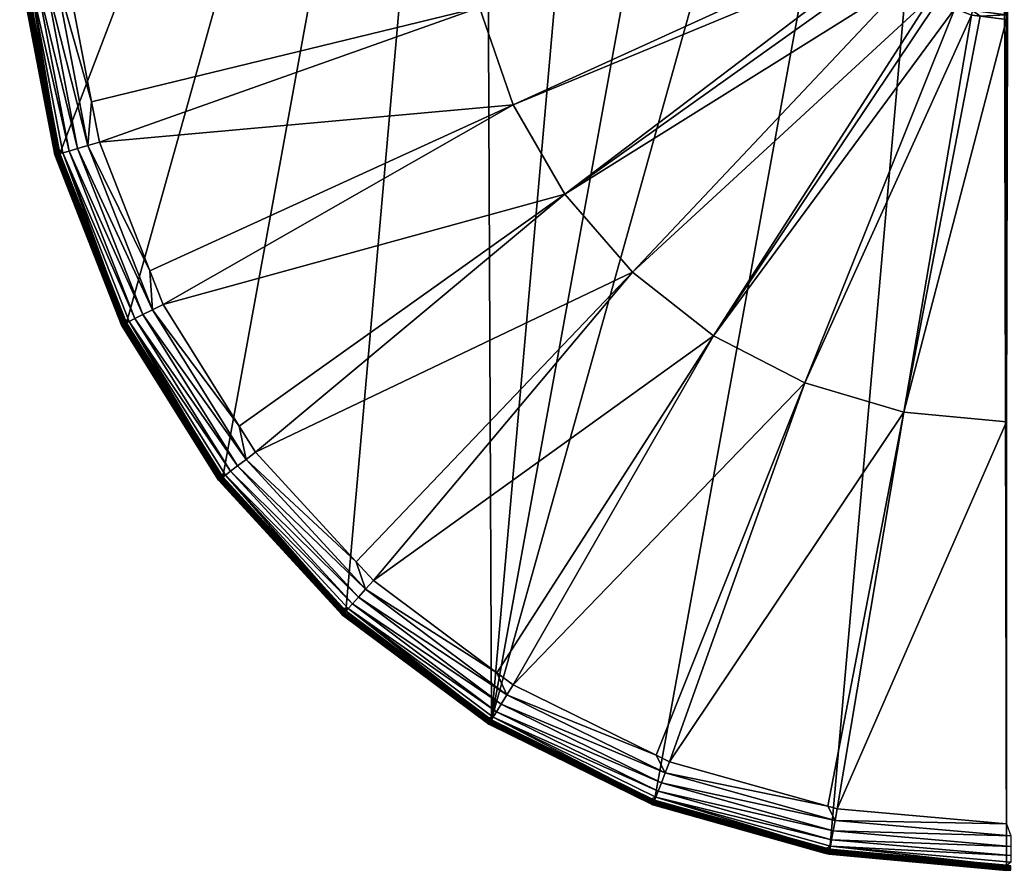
# Model space of a CAD drawing. Extents: x -0.15 to 0.15, y -0.648 to 0.028.
# Tile 1 of 256: x -0.149 to 0, y -0.648 to -0.519. Entities that reach past the tile are written whole.
import ezdxf

# ---------------------------------------------------------------- set-up
doc = ezdxf.new("R2010")
doc.units = 0
doc.layers.add('mesh', color=7, linetype='CONTINUOUS')

msp = doc.modelspace()

# ---------------------------------------------------------------- meshes
at = {"layer": 'mesh'}
mesh = msp.add_polyface(dxfattribs=at)
corners = [(-0.05329, -0.63719, 0.5136), (-0.02677, -0.6446, 0.5136), (-0.00065, -0.34863, 0.5136), (-0.02806, -0.35129, 0.5136), (-0.05451, -0.35894, 0.5136), (-0.07799, -0.62502, 0.5136), (-0.0791, -0.37132, 0.5136), (-0.1485, -0.51224, 0.5136), (-0.14332, -0.53929, 0.5136), (-0.14862, -0.48471, 0.5136), (-0.01783, -0.48773, 0.5475), (-0.00944, -0.4944, 0.5475), (-0.01984, -0.49269, 0.5475), (-0.14423, -0.48513, 0.52942), (-0.14244, -0.48529, 0.52991), (-0.14235, -0.50463, 0.52991), (-0.13944, -0.45884, 0.52942), (-0.13771, -0.45933, 0.52991), (-0.14103, -0.47757, 0.52991), (-0.14101, -0.45841, 0.52849), (-0.14585, -0.48499, 0.52849), (-0.1423, -0.45804, 0.5272), (-0.02053, -0.49251, 0.54745), (-0.0199, -0.49095, 0.54745), (-0.02081, -0.49483, 0.54745), (-0.02049, -0.498, 0.5475), (-0.01845, -0.48738, 0.54745), (-0.01592, -0.48402, 0.54745), (-0.01461, -0.48346, 0.5475), (-0.01512, -0.48296, 0.54745), (-0.013, -0.4813, 0.54745), (-0.01039, -0.48017, 0.5475), (-0.08126, -0.48614, 0.53868), (-0.082, -0.50173, 0.53868), (-0.07758, -0.47098, 0.53868), (-0.0212, -0.498, 0.54745), (-0.0711, -0.45678, 0.53868), (-0.06204, -0.44406, 0.53868), (-0.05075, -0.43329, 0.53868), (-0.03762, -0.42486, 0.53868), (-0.01076, -0.47955, 0.54745), (-0.00967, -0.47909, 0.54745), (-0.00837, -0.49228, 0.5475), (-0.013, -0.46033, 0.59379), (-0.013, -0.47283, 0.59379), (-0.01275, -0.47283, 0.59191), (-0.01275, -0.47283, 0.59568)]
mesh.append_faces([[corners[k] for k in face] for face in [(0, 1, 2, 2), (3, 4, 5, 5), (6, 7, 8, 8), (6, 9, 7, 7), (10, 11, 12, 12), (13, 14, 15, 15), (16, 17, 18, 18), (16, 13, 19, 19), (18, 13, 16, 16), (19, 20, 21, 21), (12, 22, 23, 23), (12, 24, 22, 22), (25, 24, 12, 12), (26, 12, 23, 23), (26, 10, 12, 12), (27, 10, 26, 26), (27, 28, 10, 10), (29, 28, 27, 27), (30, 28, 29, 29), (30, 31, 28, 28), (14, 32, 33, 33), (32, 17, 34, 34), (32, 18, 17, 17), (14, 18, 32, 32), (32, 24, 35, 35), (34, 24, 32, 32), (34, 22, 24, 24), (34, 23, 22, 22), (36, 23, 34, 34), (36, 26, 23, 23), (37, 27, 26, 26), (37, 29, 27, 27), (38, 30, 29, 29), (39, 40, 30, 30), (39, 41, 40, 40), (28, 42, 10, 10), (43, 44, 45, 45), (43, 46, 44, 44)]])
mesh = msp.add_polyface(dxfattribs=at)
corners = [(-0.05329, -0.63719, 0.5136), (-0.00065, -0.34863, 0.5136), (-0.07799, -0.62502, 0.5136), (-0.00725, -0.50478, 0.5475), (-0.01766, -0.50822, 0.5475), (-0.00791, -0.50401, 0.5475), (-0.01437, -0.51244, 0.5475), (-0.01975, -0.5033, 0.5475), (-0.00914, -0.50198, 0.5475), (-0.00575, -0.506, 0.5475), (-0.0101, -0.51566, 0.5475), (-0.00646, -0.50543, 0.5475), (-0.01045, -0.51628, 0.54745), (-0.01139, -0.51557, 0.54745), (-0.00781, -0.51734, 0.54745), (-0.01487, -0.51295, 0.54745), (-0.01715, -0.51003, 0.54745), (-0.01827, -0.50858, 0.54745), (-0.01913, -0.50657, 0.54745), (-0.02044, -0.50349, 0.54745), (-0.01554, -0.57844, 0.53868), (-0.05104, -0.6314, 0.52991), (-0.03051, -0.57404, 0.53868), (-0.07471, -0.61974, 0.52991), (-0.04438, -0.56689, 0.53868), (-0.09584, -0.60394, 0.52991), (-0.05665, -0.55724, 0.53868), (-0.07716, -0.61792, 0.52991), (-0.11371, -0.58452, 0.52991), (-0.06687, -0.54545, 0.53868), (-0.00532, -0.51835, 0.54745), (-0.07468, -0.53193, 0.53868), (-0.07978, -0.51718, 0.53868), (-0.02053, -0.50281, 0.54745), (-0.082, -0.50173, 0.53868), (-0.01038, -0.50384, 0.56889), (-0.00847, -0.50632, 0.61579), (-0.00847, -0.50632, 0.56889), (-0.01036, -0.50383, 0.56877), (-0.00846, -0.5063, 0.56877), (-0.01028, -0.50378, 0.56866), (-0.0083, -0.50615, 0.5686)]
mesh.append_faces([[corners[k] for k in face] for face in [(0, 1, 2, 2), (3, 4, 5, 5), (3, 6, 4, 4), (7, 8, 4, 4), (6, 9, 10, 10), (3, 11, 6, 6), (10, 12, 13, 13), (10, 14, 12, 12), (15, 10, 13, 13), (15, 6, 10, 10), (16, 6, 15, 15), (16, 4, 6, 6), (17, 4, 16, 16), (4, 18, 19, 19), (17, 18, 4, 4), (20, 21, 22, 22), (22, 23, 24, 24), (24, 25, 26, 26), (23, 27, 24, 24), (26, 28, 29, 29), (22, 30, 20, 20), (22, 14, 30, 30), (24, 14, 22, 22), (24, 12, 14, 14), (24, 13, 12, 12), (26, 13, 24, 24), (26, 15, 13, 13), (29, 15, 26, 26), (29, 16, 15, 15), (29, 17, 16, 16), (31, 17, 29, 29), (31, 18, 17, 17), (32, 18, 31, 31), (32, 19, 18, 18), (32, 33, 19, 19), (32, 34, 33, 33), (35, 36, 37, 37), (38, 37, 39, 39), (40, 39, 41, 41)]])
mesh = msp.add_polyface(dxfattribs=at)
corners = [(-0.07799, -0.62502, 0.5136), (-0.00065, -0.34863, 0.5136), (-0.02806, -0.35129, 0.5136), (-0.06204, -0.44406, 0.53868), (-0.09682, -0.3926, 0.52991), (-0.05075, -0.43329, 0.53868), (-0.07583, -0.3766, 0.52991), (-0.03762, -0.42486, 0.53868), (-0.08803, -0.3859, 0.52991), (-0.05227, -0.36473, 0.52991), (-0.02313, -0.41906, 0.53868), (-0.06525, -0.37127, 0.52991), (-0.02692, -0.3574, 0.52991), (-0.0078, -0.4161, 0.53868), (-0.04012, -0.36122, 0.52991), (-0.01353, -0.35609, 0.52991), (-0.01845, -0.48738, 0.54745), (-0.0711, -0.45678, 0.53868), (-0.01512, -0.48296, 0.54745), (-0.013, -0.4813, 0.54745), (-0.00967, -0.47909, 0.54745), (-0.00566, -0.47739, 0.54745), (-0.0125, -0.45983, 0.59381), (-0.01227, -0.45987, 0.59052), (-0.01208, -0.45983, 0.59057), (-0.0127, -0.45987, 0.59381), (-0.01207, -0.45983, 0.59704), (-0.01226, -0.45987, 0.5971), (-0.01238, -0.45993, 0.59049), (-0.01281, -0.45993, 0.59381), (-0.01237, -0.45993, 0.59712), (-0.01099, -0.45987, 0.60016), (-0.01252, -0.46012, 0.59045), (-0.01296, -0.46012, 0.59381), (-0.01251, -0.46012, 0.59716), (-0.01116, -0.46002, 0.60025), (-0.01256, -0.46033, 0.59043), (-0.01126, -0.46033, 0.58729), (-0.013, -0.46033, 0.59379), (-0.01255, -0.46033, 0.59716), (-0.01121, -0.46012, 0.60029), (-0.01126, -0.46033, 0.60029), (-0.011, -0.45983, 0.59379), (-0.01063, -0.45983, 0.59664)]
mesh.append_faces([[corners[k] for k in face] for face in [(0, 1, 2, 2), (3, 4, 5, 5), (5, 6, 7, 7), (5, 8, 6, 6), (4, 8, 5, 5), (7, 9, 10, 10), (6, 11, 7, 7), (10, 12, 13, 13), (9, 14, 10, 10), (12, 15, 13, 13), (3, 16, 17, 17), (5, 18, 3, 3), (7, 19, 5, 5), (10, 20, 7, 7), (13, 21, 10, 10), (22, 23, 24, 24), (22, 25, 23, 23), (26, 25, 22, 22), (26, 27, 25, 25), (25, 28, 23, 23), (25, 29, 28, 28), (27, 29, 25, 25), (27, 30, 29, 29), (31, 30, 27, 27), (29, 32, 28, 28), (29, 33, 32, 32), (30, 33, 29, 29), (30, 34, 33, 33), (35, 34, 30, 30), (32, 36, 37, 37), (33, 36, 32, 32), (33, 38, 36, 36), (34, 38, 33, 33), (34, 39, 38, 38), (40, 39, 34, 34), (40, 41, 39, 39), (42, 22, 24, 24), (43, 26, 22, 22)]])
mesh = msp.add_polyface(dxfattribs=at)
corners = [(-0.00065, -0.34863, 0.5136), (-0.02677, -0.6446, 0.5136), (0, -0.64703, 0.5136), (-0.02691, -0.64538, 0.51427), (0, -0.64783, 0.51441), (0.00066, -0.64781, 0.51427), (0, -0.64769, 0.51928), (0.00066, -0.64782, 0.51441), (-0.02675, -0.64465, 0.52382), (0, -0.64713, 0.52382), (0.00017, -0.51832, 0.5475), (0, -0.51832, 0.5475), (0.00001, -0.5078, 0.5475), (-0.00132, -0.50778, 0.5475), (-0.00181, -0.50769, 0.5475), (-0.00514, -0.51766, 0.5475), (-0.00387, -0.50703, 0.5475), (-0.0101, -0.51566, 0.5475), (-0.00231, -0.5076, 0.5475), (-0.02666, -0.64416, 0.52561), (0.00068, -0.64657, 0.52561), (-0.00781, -0.51734, 0.54745), (-0.00532, -0.51835, 0.54745), (-0.004, -0.51852, 0.54745), (0, -0.51903, 0.54745), (0.00018, -0.51903, 0.54745), (0, -0.57992, 0.53868), (-0.01554, -0.57844, 0.53868), (0, -0.64081, 0.52991), (-0.02563, -0.6385, 0.52991), (0.00002, -0.50944, 0.61658), (0.00002, -0.50962, 0.61641), (-0.00304, -0.50922, 0.61641), (0.00002, -0.50974, 0.6162), (-0.00307, -0.50934, 0.6162), (-0.00309, -0.50941, 0.61596), (0.00002, -0.50981, 0.61596), (-0.00309, -0.50942, 0.56889), (0.00002, -0.50983, 0.61579), (0.00002, -0.50983, 0.56889), (-0.00309, -0.50942, 0.61579), (-0.00308, -0.5094, 0.56877), (0.00002, -0.5098, 0.56877), (-0.00306, -0.50931, 0.56866), (0.00002, -0.50971, 0.56866), (-0.00303, -0.50918, 0.5686), (0.00002, -0.50958, 0.5686)]
mesh.append_faces([[corners[k] for k in face] for face in [(0, 1, 2, 2), (3, 4, 5, 5), (6, 7, 4, 4), (8, 9, 6, 6), (10, 11, 12, 12), (11, 13, 12, 12), (11, 14, 13, 13), (15, 14, 11, 11), (16, 15, 17, 17), (18, 15, 16, 16), (18, 14, 15, 15), (19, 20, 9, 9), (15, 21, 17, 17), (15, 22, 21, 21), (15, 23, 22, 22), (11, 23, 15, 15), (11, 24, 23, 23), (10, 24, 11, 11), (10, 25, 24, 24), (26, 27, 24, 24), (28, 29, 26, 26), (27, 23, 24, 24), (27, 22, 23, 23), (24, 25, 26, 26), (30, 31, 32, 32), (31, 33, 34, 34), (33, 35, 34, 34), (33, 36, 35, 35), (37, 38, 39, 39), (37, 40, 38, 38), (41, 39, 42, 42), (41, 37, 39, 39), (43, 42, 44, 44), (43, 41, 42, 42), (45, 44, 46, 46), (45, 43, 44, 44), (36, 38, 35, 35), (38, 40, 35, 35)]])
mesh = msp.add_polyface(dxfattribs=at)
corners = [(-0.00065, -0.34863, 0.5136), (0, -0.64703, 0.5136), (0, -0.34863, 0.5136), (0.0078, -0.4161, 0.53868), (-0.00018, -0.47662, 0.54745), (-0.0078, -0.4161, 0.53868), (-0.00883, -0.45983, 0.60264), (-0.01099, -0.45987, 0.60016), (-0.01082, -0.45983, 0.60006), (-0.00624, -0.45983, 0.60463), (-0.00897, -0.45987, 0.60279), (-0.00285, -0.45983, 0.58317), (-0.00002, -0.45983, 0.58129), (0, -0.45983, 0.58279), (-0.00325, -0.45983, 0.58172), (-0.0055, -0.45983, 0.58427), (-0.00626, -0.45983, 0.58298), (-0.00778, -0.45983, 0.58601), (-0.00885, -0.45983, 0.58497), (-0.00953, -0.45983, 0.58829), (-0.01083, -0.45983, 0.58756), (-0.01063, -0.45983, 0.59095), (-0.01208, -0.45983, 0.59057), (-0.011, -0.45983, 0.59379), (-0.01063, -0.45983, 0.59664), (-0.0125, -0.45983, 0.59381), (-0.00953, -0.45983, 0.59929), (-0.01207, -0.45983, 0.59704), (-0.00778, -0.45983, 0.60157), (-0.0055, -0.45983, 0.60332), (-0.00285, -0.45983, 0.60442), (-0.00324, -0.45983, 0.60595), (0, -0.45983, 0.60479), (0.00002, -0.45983, 0.60629), (0.00285, -0.45983, 0.60442), (0.00325, -0.45983, 0.60586), (0.0055, -0.45983, 0.60332), (0.00626, -0.45983, 0.60461), (0.00778, -0.45983, 0.60157), (0.00885, -0.45983, 0.60262), (0.0055, -0.45983, 0.58427), (0.00883, -0.45983, 0.58494), (0.00778, -0.45983, 0.58601), (0.00624, -0.45983, 0.58296), (0.00285, -0.45983, 0.58317), (0.00324, -0.45983, 0.58163)]
mesh.append_faces([[corners[k] for k in face] for face in [(0, 1, 2, 2), (3, 4, 5, 5), (6, 7, 8, 8), (9, 10, 6, 6), (11, 12, 13, 13), (11, 14, 12, 12), (15, 14, 11, 11), (15, 16, 14, 14), (17, 16, 15, 15), (17, 18, 16, 16), (19, 18, 17, 17), (19, 20, 18, 18), (21, 20, 19, 19), (21, 22, 20, 20), (23, 22, 21, 21), (24, 25, 23, 23), (26, 27, 24, 24), (26, 8, 27, 27), (28, 8, 26, 26), (28, 6, 8, 8), (29, 6, 28, 28), (29, 9, 6, 6), (30, 9, 29, 29), (30, 31, 9, 9), (32, 31, 30, 30), (32, 33, 31, 31), (34, 33, 32, 32), (34, 35, 33, 33), (36, 35, 34, 34), (36, 37, 35, 35), (38, 37, 36, 36), (38, 39, 37, 37), (40, 41, 42, 42), (40, 43, 41, 41), (44, 43, 40, 40), (44, 45, 43, 43), (13, 45, 44, 44), (13, 12, 45, 45)]])
mesh = msp.add_polyface(dxfattribs=at)
corners = [(-0.07799, -0.62502, 0.5136), (-0.05451, -0.35894, 0.5136), (-0.0791, -0.37132, 0.5136), (-0.14332, -0.53929, 0.5136), (-0.13326, -0.56492, 0.5136), (-0.10153, -0.38743, 0.51427), (-0.07952, -0.37064, 0.51441), (-0.10154, -0.38742, 0.51441), (-0.12009, -0.40796, 0.51427), (-0.10149, -0.38747, 0.51408), (-0.12004, -0.408, 0.51408), (-0.10143, -0.38754, 0.51391), (-0.11996, -0.40806, 0.51391), (-0.10133, -0.38765, 0.51377), (-0.11985, -0.40814, 0.51377), (-0.10122, -0.38777, 0.51367), (-0.11972, -0.40824, 0.51367), (-0.10096, -0.38708, 0.51928), (-0.10058, -0.38749, 0.52382), (-0.10104, -0.388, 0.52382), (-0.11959, -0.40752, 0.51928), (-0.07914, -0.3713, 0.52382), (-0.10071, -0.38837, 0.52561), (-0.09804, -0.39128, 0.52942), (-0.09682, -0.3926, 0.52991), (-0.10763, -0.40458, 0.52991), (-0.08803, -0.3859, 0.52991), (-0.09914, -0.39008, 0.52849), (-0.07765, -0.3737, 0.52849), (-0.11595, -0.4111, 0.52942), (-0.11725, -0.41013, 0.52849), (-0.10005, -0.38909, 0.5272), (-0.07888, -0.37173, 0.52561), (-0.11832, -0.40933, 0.5272), (-0.11914, -0.40785, 0.52382), (-0.11911, -0.40874, 0.52561), (-0.07758, -0.47098, 0.53868), (-0.12829, -0.43468, 0.52991), (-0.0711, -0.45678, 0.53868), (-0.13771, -0.45933, 0.52991), (-0.13462, -0.45125, 0.52991), (-0.1145, -0.41218, 0.52991), (-0.06204, -0.44406, 0.53868), (-0.12335, -0.42663, 0.52991), (-0.101, -0.38801, 0.5136), (-0.11946, -0.40844, 0.5136), (-0.11956, -0.40836, 0.51361)]
mesh.append_faces([[corners[k] for k in face] for face in [(0, 1, 2, 2), (3, 4, 2, 2), (5, 6, 7, 7), (8, 9, 5, 5), (10, 11, 9, 9), (12, 13, 11, 11), (12, 14, 13, 13), (14, 15, 13, 13), (14, 16, 15, 15), (17, 18, 19, 19), (20, 17, 19, 19), (7, 17, 20, 20), (7, 6, 17, 17), (17, 21, 18, 18), (22, 19, 18, 18), (23, 24, 25, 25), (26, 24, 23, 23), (23, 27, 28, 28), (23, 29, 27, 27), (25, 29, 23, 23), (27, 30, 31, 31), (29, 30, 27, 27), (32, 22, 18, 18), (31, 33, 22, 22), (30, 33, 31, 31), (22, 34, 19, 19), (33, 35, 22, 22), (36, 37, 38, 38), (39, 40, 36, 36), (38, 41, 42, 42), (38, 43, 41, 41), (37, 43, 38, 38), (42, 25, 24, 24), (41, 25, 42, 42), (44, 45, 2, 2), (46, 45, 44, 44), (16, 44, 15, 15), (16, 46, 44, 44)]])
mesh = msp.add_polyface(dxfattribs=at)
corners = [(-0.0791, -0.37132, 0.5136), (-0.13326, -0.56492, 0.5136), (-0.11867, -0.58826, 0.5136), (-0.11877, -0.58834, 0.51361), (-0.13338, -0.56498, 0.51361), (-0.1193, -0.58874, 0.51427), (-0.13398, -0.56528, 0.51441), (-0.1193, -0.58875, 0.51441), (-0.13397, -0.56527, 0.51427), (-0.11925, -0.5887, 0.51408), (-0.13392, -0.56525, 0.51408), (-0.11917, -0.58864, 0.51391), (-0.13383, -0.5652, 0.51391), (-0.11906, -0.58856, 0.51377), (-0.1337, -0.56514, 0.51377), (-0.11892, -0.58846, 0.51367), (-0.13355, -0.56506, 0.51367), (-0.11959, -0.58814, 0.51928), (-0.11914, -0.5878, 0.52382), (-0.11868, -0.58831, 0.52382), (-0.13329, -0.56496, 0.52382), (-0.13415, -0.56462, 0.51928), (-0.11828, -0.58801, 0.52561), (-0.12931, -0.56296, 0.52942), (-0.1277, -0.56215, 0.52991), (-0.11617, -0.58058, 0.52991), (-0.11514, -0.58561, 0.52942), (-0.13076, -0.56369, 0.52849), (-0.11371, -0.58452, 0.52991), (-0.11643, -0.5866, 0.52849), (-0.09705, -0.60528, 0.52942), (-0.1175, -0.58741, 0.5272), (-0.13196, -0.5643, 0.5272), (-0.09814, -0.60648, 0.52849), (-0.13284, -0.56474, 0.52561), (-0.09904, -0.60748, 0.5272), (-0.05665, -0.55724, 0.53868), (-0.09845, -0.60111, 0.52991), (-0.09584, -0.60394, 0.52991), (-0.06687, -0.54545, 0.53868), (-0.07468, -0.53193, 0.53868), (-0.07978, -0.51718, 0.53868), (-0.13852, -0.53145, 0.52991), (-0.14232, -0.51167, 0.52991), (-0.13735, -0.53759, 0.52991), (-0.12969, -0.55708, 0.52991), (-0.082, -0.50173, 0.53868), (-0.07799, -0.62502, 0.5136), (-0.10003, -0.60853, 0.5136)]
mesh.append_faces([[corners[k] for k in face] for face in [(0, 1, 2, 2), (3, 2, 4, 4), (5, 6, 7, 7), (8, 6, 5, 5), (5, 9, 10, 10), (9, 11, 12, 12), (11, 13, 14, 14), (13, 15, 16, 16), (15, 3, 4, 4), (17, 18, 19, 19), (7, 6, 17, 17), (17, 20, 18, 18), (6, 21, 17, 17), (22, 19, 18, 18), (23, 24, 25, 25), (23, 26, 27, 27), (25, 26, 23, 23), (25, 28, 26, 26), (26, 29, 27, 27), (26, 30, 29, 29), (29, 31, 32, 32), (29, 33, 31, 31), (34, 22, 18, 18), (31, 22, 34, 34), (31, 35, 22, 22), (36, 37, 28, 28), (38, 37, 36, 36), (39, 24, 40, 40), (39, 25, 24, 24), (28, 25, 39, 39), (41, 42, 43, 43), (41, 44, 42, 42), (40, 44, 41, 41), (40, 45, 44, 44), (24, 45, 40, 40), (43, 46, 41, 41), (47, 0, 48, 48), (0, 2, 48, 48)]])
mesh = msp.add_polyface(dxfattribs=at)
corners = [(-0.14863, -0.51226, 0.51361), (-0.14332, -0.53929, 0.5136), (-0.1485, -0.51224, 0.5136), (-0.14345, -0.53932, 0.51361), (-0.14408, -0.53951, 0.51427), (-0.1493, -0.51232, 0.51441), (-0.14409, -0.53951, 0.51441), (-0.14929, -0.51232, 0.51427), (-0.14942, -0.48464, 0.51441), (-0.14923, -0.51232, 0.51408), (-0.14403, -0.53949, 0.51408), (-0.14913, -0.51231, 0.51391), (-0.14393, -0.53946, 0.51391), (-0.14899, -0.51229, 0.51377), (-0.1438, -0.53942, 0.51377), (-0.14882, -0.51228, 0.51367), (-0.14363, -0.53938, 0.51367), (-0.14922, -0.51165, 0.51928), (-0.14866, -0.5116, 0.52382), (-0.14854, -0.51227, 0.52382), (-0.14414, -0.53884, 0.51928), (-0.1436, -0.53868, 0.52382), (-0.14335, -0.53932, 0.52382), (-0.14287, -0.53919, 0.52561), (-0.14804, -0.51223, 0.52561), (-0.14411, -0.51185, 0.52942), (-0.14232, -0.51167, 0.52991), (-0.13852, -0.53145, 0.52991), (-0.14235, -0.50463, 0.52991), (-0.13908, -0.53809, 0.52942), (-0.14573, -0.51201, 0.52849), (-0.13735, -0.53759, 0.52991), (-0.14064, -0.53854, 0.52849), (-0.14706, -0.51214, 0.5272), (-0.12931, -0.56296, 0.52942), (-0.14193, -0.53892, 0.5272), (-0.13076, -0.56369, 0.52849), (-0.13196, -0.5643, 0.5272)]
mesh.append_faces([[corners[k] for k in face] for face in [(0, 1, 2, 2), (3, 1, 0, 0), (4, 5, 6, 6), (7, 5, 4, 4), (7, 8, 5, 5), (4, 9, 7, 7), (4, 10, 9, 9), (10, 11, 9, 9), (10, 12, 11, 11), (12, 13, 11, 11), (12, 14, 13, 13), (14, 15, 13, 13), (14, 16, 15, 15), (16, 0, 15, 15), (16, 3, 0, 0), (17, 18, 19, 19), (20, 21, 22, 22), (6, 5, 20, 20), (20, 19, 21, 21), (20, 17, 19, 19), (5, 17, 20, 20), (23, 22, 21, 21), (24, 19, 18, 18), (25, 26, 27, 27), (28, 26, 25, 25), (25, 29, 30, 30), (27, 29, 25, 25), (27, 31, 29, 29), (30, 32, 33, 33), (29, 32, 30, 30), (29, 34, 32, 32), (33, 35, 24, 24), (32, 35, 33, 33), (32, 36, 35, 35), (24, 21, 19, 19), (24, 23, 21, 21), (35, 23, 24, 24), (35, 37, 23, 23)]])
mesh = msp.add_polyface(dxfattribs=at)
corners = [(-0.14345, -0.53932, 0.51361), (-0.13326, -0.56492, 0.5136), (-0.14332, -0.53929, 0.5136), (-0.13338, -0.56498, 0.51361), (-0.11867, -0.58826, 0.5136), (-0.13397, -0.56527, 0.51427), (-0.14409, -0.53951, 0.51441), (-0.13398, -0.56528, 0.51441), (-0.14408, -0.53951, 0.51427), (-0.14403, -0.53949, 0.51408), (-0.13392, -0.56525, 0.51408), (-0.1193, -0.58874, 0.51427), (-0.14393, -0.53946, 0.51391), (-0.13383, -0.5652, 0.51391), (-0.11925, -0.5887, 0.51408), (-0.1438, -0.53942, 0.51377), (-0.1337, -0.56514, 0.51377), (-0.11917, -0.58864, 0.51391), (-0.14363, -0.53938, 0.51367), (-0.13355, -0.56506, 0.51367), (-0.11906, -0.58856, 0.51377), (-0.11892, -0.58846, 0.51367), (-0.13415, -0.56462, 0.51928), (-0.13365, -0.56438, 0.52382), (-0.13329, -0.56496, 0.52382), (-0.11959, -0.58814, 0.51928), (-0.14335, -0.53932, 0.52382), (-0.14414, -0.53884, 0.51928), (-0.13284, -0.56474, 0.52561), (-0.13908, -0.53809, 0.52942), (-0.13735, -0.53759, 0.52991), (-0.12969, -0.55708, 0.52991), (-0.12931, -0.56296, 0.52942), (-0.1277, -0.56215, 0.52991), (-0.13076, -0.56369, 0.52849), (-0.14064, -0.53854, 0.52849), (-0.13196, -0.5643, 0.5272), (-0.14193, -0.53892, 0.5272), (-0.11643, -0.5866, 0.52849), (-0.14287, -0.53919, 0.52561), (-0.1175, -0.58741, 0.5272), (-0.11914, -0.5878, 0.52382)]
mesh.append_faces([[corners[k] for k in face] for face in [(0, 1, 2, 2), (3, 1, 0, 0), (3, 4, 1, 1), (5, 6, 7, 7), (8, 6, 5, 5), (5, 9, 8, 8), (5, 10, 9, 9), (11, 10, 5, 5), (10, 12, 9, 9), (10, 13, 12, 12), (14, 13, 10, 10), (13, 15, 12, 12), (13, 16, 15, 15), (17, 16, 13, 13), (16, 18, 15, 15), (16, 19, 18, 18), (20, 19, 16, 16), (19, 0, 18, 18), (19, 3, 0, 0), (21, 3, 19, 19), (22, 23, 24, 24), (25, 22, 24, 24), (7, 6, 22, 22), (22, 26, 23, 23), (22, 27, 26, 26), (6, 27, 22, 22), (28, 24, 23, 23), (29, 30, 31, 31), (31, 32, 29, 29), (31, 33, 32, 32), (32, 34, 35, 35), (34, 36, 37, 37), (34, 38, 36, 36), (39, 23, 26, 26), (39, 28, 23, 23), (36, 28, 39, 39), (36, 40, 28, 28), (28, 41, 24, 24)]])
mesh = msp.add_polyface(dxfattribs=at)
corners = [(-0.07806, -0.62514, 0.51361), (-0.05329, -0.63719, 0.5136), (-0.07799, -0.62502, 0.5136), (-0.0784, -0.62569, 0.51427), (-0.0784, -0.6257, 0.51441), (-0.05357, -0.63792, 0.51427), (-0.10057, -0.60912, 0.51441), (-0.10056, -0.60911, 0.51427), (-0.07837, -0.62565, 0.51408), (-0.10052, -0.60907, 0.51408), (-0.05355, -0.63787, 0.51408), (-0.07832, -0.62556, 0.51391), (-0.10045, -0.60899, 0.51391), (-0.05351, -0.63778, 0.51391), (-0.07824, -0.62544, 0.51377), (-0.10036, -0.60889, 0.51377), (-0.05346, -0.63765, 0.51377), (-0.07815, -0.6253, 0.51367), (-0.10025, -0.60877, 0.51367), (-0.0534, -0.63749, 0.51367), (-0.05333, -0.63731, 0.51361), (-0.07889, -0.62524, 0.51928), (-0.0786, -0.62476, 0.52382), (-0.07798, -0.62507, 0.52382), (-0.05414, -0.63757, 0.51928), (-0.10004, -0.60857, 0.52382), (-0.07772, -0.62465, 0.52561), (-0.09705, -0.60528, 0.52942), (-0.09584, -0.60394, 0.52991), (-0.07716, -0.61792, 0.52991), (-0.07565, -0.62128, 0.52942), (-0.07471, -0.61974, 0.52991), (-0.0765, -0.62266, 0.52849), (-0.09814, -0.60648, 0.52849), (-0.05168, -0.63308, 0.52942), (-0.07721, -0.62381, 0.5272), (-0.09904, -0.60748, 0.5272), (-0.05226, -0.6346, 0.52849), (-0.0997, -0.60821, 0.52561), (-0.05274, -0.63585, 0.5272), (-0.05393, -0.63704, 0.52382), (-0.04438, -0.56689, 0.53868), (-0.10003, -0.60853, 0.5136)]
mesh.append_faces([[corners[k] for k in face] for face in [(0, 1, 2, 2), (3, 4, 5, 5), (3, 6, 4, 4), (7, 6, 3, 3), (3, 8, 9, 9), (5, 8, 3, 3), (5, 10, 8, 8), (8, 11, 12, 12), (10, 11, 8, 8), (10, 13, 11, 11), (11, 14, 15, 15), (13, 14, 11, 11), (13, 16, 14, 14), (14, 17, 18, 18), (16, 17, 14, 14), (16, 19, 17, 17), (19, 0, 17, 17), (19, 20, 0, 0), (21, 22, 23, 23), (24, 21, 23, 23), (4, 21, 24, 24), (4, 6, 21, 21), (21, 25, 22, 22), (26, 23, 22, 22), (27, 28, 29, 29), (29, 30, 27, 27), (29, 31, 30, 30), (30, 32, 33, 33), (30, 34, 32, 32), (32, 35, 36, 36), (32, 37, 35, 35), (38, 26, 22, 22), (35, 26, 38, 38), (35, 39, 26, 26), (26, 40, 23, 23), (41, 29, 28, 28), (0, 2, 42, 42), (17, 0, 42, 42)]])
mesh = msp.add_polyface(dxfattribs=at)
corners = [(-0.05333, -0.63731, 0.51361), (-0.05329, -0.63719, 0.5136), (-0.07806, -0.62514, 0.51361), (-0.02677, -0.6446, 0.5136), (-0.0268, -0.64474, 0.51361), (-0.05357, -0.63792, 0.51427), (-0.05357, -0.63793, 0.51441), (-0.02755, -0.64521, 0.51441), (-0.0784, -0.6257, 0.51441), (-0.02691, -0.64538, 0.51427), (-0.05355, -0.63787, 0.51408), (-0.0269, -0.64532, 0.51408), (-0.05351, -0.63778, 0.51391), (-0.02688, -0.64523, 0.51391), (-0.05346, -0.63765, 0.51377), (-0.02686, -0.64509, 0.51377), (-0.0534, -0.63749, 0.51367), (-0.02683, -0.64492, 0.51367), (-0.05414, -0.63757, 0.51928), (-0.05393, -0.63704, 0.52382), (-0.05328, -0.63723, 0.52382), (-0.02754, -0.64514, 0.51928), (-0.07798, -0.62507, 0.52382), (-0.05309, -0.63677, 0.52561), (-0.05168, -0.63308, 0.52942), (-0.05104, -0.6314, 0.52991), (-0.02703, -0.63811, 0.52991), (-0.07565, -0.62128, 0.52942), (-0.07471, -0.61974, 0.52991), (-0.05306, -0.6304, 0.52991), (-0.05226, -0.6346, 0.52849), (-0.0765, -0.62266, 0.52849), (-0.02595, -0.64027, 0.52942), (-0.05274, -0.63585, 0.5272), (-0.07721, -0.62381, 0.5272), (-0.02624, -0.64187, 0.52849), (-0.07772, -0.62465, 0.52561), (-0.02648, -0.64319, 0.5272), (-0.02743, -0.64458, 0.52382), (-0.02666, -0.64416, 0.52561), (-0.03051, -0.57404, 0.53868)]
mesh.append_faces([[corners[k] for k in face] for face in [(0, 1, 2, 2), (0, 3, 1, 1), (4, 3, 0, 0), (5, 6, 7, 7), (8, 6, 5, 5), (9, 10, 5, 5), (9, 11, 10, 10), (11, 12, 10, 10), (11, 13, 12, 12), (13, 14, 12, 12), (13, 15, 14, 14), (15, 16, 14, 14), (15, 17, 16, 16), (17, 0, 16, 16), (17, 4, 0, 0), (18, 19, 20, 20), (21, 18, 20, 20), (6, 18, 21, 21), (6, 8, 18, 18), (18, 22, 19, 19), (23, 20, 19, 19), (24, 25, 26, 26), (27, 28, 29, 29), (29, 24, 27, 27), (29, 25, 24, 24), (24, 30, 31, 31), (24, 32, 30, 30), (30, 33, 34, 34), (30, 35, 33, 33), (32, 35, 30, 30), (36, 23, 19, 19), (33, 23, 36, 36), (33, 37, 23, 23), (35, 37, 33, 33), (23, 38, 20, 20), (37, 39, 23, 23), (40, 29, 28, 28), (25, 29, 40, 40)]])
mesh = msp.add_polyface(dxfattribs=at)
corners = [(-0.0268, -0.64474, 0.51361), (0, -0.64703, 0.5136), (-0.02677, -0.6446, 0.5136), (0.00066, -0.64716, 0.51361), (-0.02691, -0.64538, 0.51427), (-0.02691, -0.64539, 0.51441), (0, -0.64783, 0.51441), (-0.02755, -0.64521, 0.51441), (-0.05357, -0.63792, 0.51427), (0.00066, -0.64781, 0.51427), (-0.0269, -0.64532, 0.51408), (0.00066, -0.64776, 0.51408), (-0.02688, -0.64523, 0.51391), (0.00066, -0.64766, 0.51391), (-0.02686, -0.64509, 0.51377), (0.00066, -0.64752, 0.51377), (-0.02683, -0.64492, 0.51367), (0.00066, -0.64735, 0.51367), (-0.02754, -0.64514, 0.51928), (-0.05357, -0.63793, 0.51441), (0, -0.64769, 0.51928), (-0.02675, -0.64465, 0.52382), (-0.02743, -0.64458, 0.52382), (-0.05328, -0.63723, 0.52382), (-0.02666, -0.64416, 0.52561), (-0.02595, -0.64027, 0.52942), (-0.02563, -0.6385, 0.52991), (0, -0.64081, 0.52991), (-0.02703, -0.63811, 0.52991), (-0.05168, -0.63308, 0.52942), (0.00067, -0.64262, 0.52942), (-0.02624, -0.64187, 0.52849), (0.00067, -0.64424, 0.52849), (-0.02648, -0.64319, 0.5272), (-0.05309, -0.63677, 0.52561), (0.00068, -0.64558, 0.5272), (0, -0.64713, 0.52382), (0.00068, -0.64657, 0.52561), (-0.01554, -0.57844, 0.53868), (-0.05104, -0.6314, 0.52991), (0, -0.57992, 0.53868)]
mesh.append_faces([[corners[k] for k in face] for face in [(0, 1, 2, 2), (3, 1, 0, 0), (4, 5, 6, 6), (4, 7, 5, 5), (8, 7, 4, 4), (9, 10, 4, 4), (9, 11, 10, 10), (11, 12, 10, 10), (11, 13, 12, 12), (13, 14, 12, 12), (13, 15, 14, 14), (15, 16, 14, 14), (15, 17, 16, 16), (17, 0, 16, 16), (17, 3, 0, 0), (5, 7, 18, 18), (19, 18, 7, 7), (20, 6, 5, 5), (18, 20, 5, 5), (18, 21, 20, 20), (22, 21, 18, 18), (18, 23, 22, 22), (24, 21, 22, 22), (25, 26, 27, 27), (28, 25, 29, 29), (28, 26, 25, 25), (25, 30, 31, 31), (27, 30, 25, 25), (31, 32, 33, 33), (30, 32, 31, 31), (34, 24, 22, 22), (33, 35, 24, 24), (32, 35, 33, 33), (24, 36, 21, 21), (35, 37, 24, 24), (38, 28, 39, 39), (26, 28, 38, 38), (40, 26, 38, 38)]])
mesh = msp.add_polyface(dxfattribs=at)
corners = [(-0.10056, -0.60911, 0.51427), (-0.1193, -0.58875, 0.51441), (-0.10057, -0.60912, 0.51441), (-0.1193, -0.58874, 0.51427), (-0.11925, -0.5887, 0.51408), (-0.10052, -0.60907, 0.51408), (-0.0784, -0.62569, 0.51427), (-0.11917, -0.58864, 0.51391), (-0.10045, -0.60899, 0.51391), (-0.07837, -0.62565, 0.51408), (-0.11906, -0.58856, 0.51377), (-0.10036, -0.60889, 0.51377), (-0.07832, -0.62556, 0.51391), (-0.11892, -0.58846, 0.51367), (-0.10025, -0.60877, 0.51367), (-0.07824, -0.62544, 0.51377), (-0.11877, -0.58834, 0.51361), (-0.10096, -0.60857, 0.51928), (-0.10058, -0.60816, 0.52382), (-0.10004, -0.60857, 0.52382), (-0.07889, -0.62524, 0.51928), (-0.11868, -0.58831, 0.52382), (-0.11959, -0.58814, 0.51928), (-0.0997, -0.60821, 0.52561), (-0.11514, -0.58561, 0.52942), (-0.11371, -0.58452, 0.52991), (-0.09845, -0.60111, 0.52991), (-0.09705, -0.60528, 0.52942), (-0.09584, -0.60394, 0.52991), (-0.09814, -0.60648, 0.52849), (-0.11643, -0.5866, 0.52849), (-0.07565, -0.62128, 0.52942), (-0.09904, -0.60748, 0.5272), (-0.1175, -0.58741, 0.5272), (-0.0765, -0.62266, 0.52849), (-0.11828, -0.58801, 0.52561), (-0.07721, -0.62381, 0.5272), (-0.0786, -0.62476, 0.52382), (-0.10003, -0.60853, 0.5136), (-0.11867, -0.58826, 0.5136), (-0.07815, -0.6253, 0.51367)]
mesh.append_faces([[corners[k] for k in face] for face in [(0, 1, 2, 2), (3, 1, 0, 0), (0, 4, 3, 3), (0, 5, 4, 4), (6, 5, 0, 0), (5, 7, 4, 4), (5, 8, 7, 7), (9, 8, 5, 5), (8, 10, 7, 7), (8, 11, 10, 10), (12, 11, 8, 8), (11, 13, 10, 10), (11, 14, 13, 13), (15, 14, 11, 11), (14, 16, 13, 13), (17, 18, 19, 19), (20, 17, 19, 19), (2, 17, 20, 20), (2, 1, 17, 17), (17, 21, 18, 18), (17, 22, 21, 21), (1, 22, 17, 17), (23, 19, 18, 18), (24, 25, 26, 26), (26, 27, 24, 24), (26, 28, 27, 27), (27, 29, 30, 30), (27, 31, 29, 29), (29, 32, 33, 33), (29, 34, 32, 32), (35, 18, 21, 21), (35, 23, 18, 18), (32, 23, 35, 35), (32, 36, 23, 23), (23, 37, 19, 19), (16, 38, 39, 39), (14, 38, 16, 16), (40, 38, 14, 14)]])

doc.saveas('drawing.dxf')
